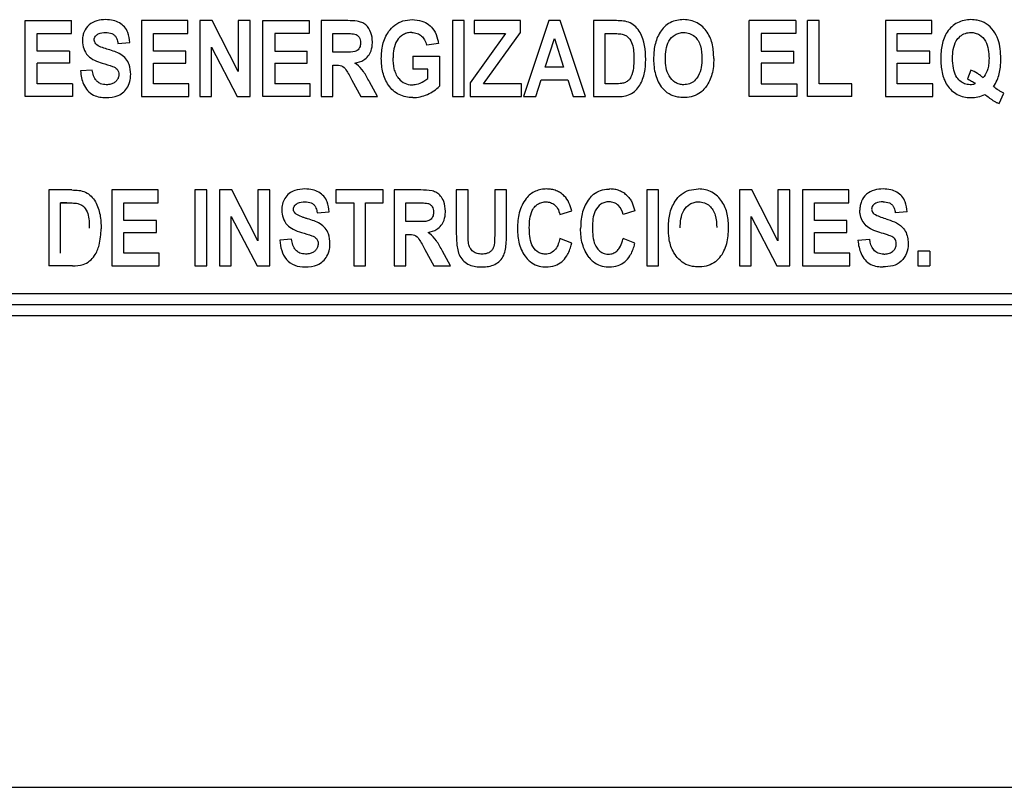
# Model space of a CAD drawing. Header units: inches. Extents: x 1390 to 5322, y 201 to 2979.
# Tile 7 of 85: x 1908 to 1931, y 1181 to 1199. Entities that reach past the tile are written whole.
import ezdxf

# ---------------------------------------------------------------- set-up
doc = ezdxf.new("R2010")
doc.units = ezdxf.units.IN
doc.header["$MEASUREMENT"] = 0
doc.layers.add('PWR_0600HP', color=7, linetype='Continuous')

# ---------------------------------------------------------------- blocks, each defined once
blk = doc.blocks.new('ssw06_front')
at = {"color": 144, "linetype": 'Continuous'}
for p, q in [((269.455, -708.589), (269.455, -706.825)), ((269.455, -706.825), (270.531, -706.825)), ((270.531, -707.123), (270.531, -706.825)), ((272.158, -706.825), (272.158, -708.589)), ((273.235, -706.825), (272.158, -706.825)), ((273.235, -707.123), (273.235, -706.825)), ((273.509, -706.825), (273.509, -708.589)), ((274.403, -708.003), (273.796, -706.825)), ((274.403, -706.825), (274.403, -708.003)), ((274.678, -708.589), (274.678, -706.825)), ((274.975, -708.589), (274.975, -706.825)), ((274.975, -706.825), (276.052, -706.825)), ((276.052, -706.825), (276.052, -707.123)), ((276.946, -706.825), (276.327, -706.825)), ((279.649, -706.825), (279.374, -706.825)), ((279.374, -706.825), (279.374, -708.589)), ((279.649, -708.589), (279.649, -706.825)), ((279.878, -706.825), (279.878, -707.123)), ((281.615, -706.825), (281.023, -708.589)), ((281.874, -706.825), (281.615, -706.825)), ((282.466, -708.589), (281.874, -706.825)), ((283.183, -706.825), (282.65, -706.825)), ((287.346, -706.825), (286.269, -706.825)), ((286.269, -708.589), (286.269, -706.825)), ((287.346, -706.825), (287.346, -707.123)), ((287.895, -706.825), (287.621, -706.825)), ((287.621, -708.589), (287.621, -706.825)), ((287.895, -708.291), (287.895, -706.825)), ((290.507, -706.825), (289.43, -706.825)), ((269.73, -707.123), (270.531, -707.123)), ((269.73, -707.535), (269.73, -707.123)), ((272.433, -707.535), (272.433, -707.123)), ((276.052, -707.123), (275.25, -707.123)), ((275.25, -707.123), (275.25, -707.535)), ((276.602, -707.558), (276.602, -707.123)), ((279.878, -707.123), (280.61, -707.123)), ((280.098, -708.291), (280.954, -707.101)), ((282.924, -708.291), (282.924, -707.123)), ((282.924, -707.123), (283.066, -707.123)), ((287.346, -707.123), (286.544, -707.123)), ((286.544, -707.123), (286.544, -707.535)), ((289.705, -707.535), (289.705, -707.123)), ((289.705, -707.123), (290.507, -707.123)), ((271.608, -707.352), (271.883, -707.329)), ((279.053, -707.352), (278.778, -707.398)), ((281.532, -707.902), (281.745, -707.241)), ((281.745, -707.241), (281.958, -707.902)), ((270.486, -707.535), (269.73, -707.535)), ((270.486, -707.535), (270.486, -707.81)), ((273.189, -707.535), (272.433, -707.535)), ((273.189, -707.81), (273.189, -707.535)), ((273.784, -708.589), (273.784, -707.439)), ((275.25, -707.535), (276.006, -707.535)), ((276.006, -707.81), (276.006, -707.535)), ((286.544, -707.535), (287.3, -707.535)), ((287.3, -707.81), (287.3, -707.535)), ((290.461, -707.81), (290.461, -707.535)), ((269.73, -708.291), (269.73, -707.81)), ((270.486, -707.81), (269.73, -707.81)), ((272.433, -707.81), (273.189, -707.81)), ((272.433, -708.291), (272.433, -707.81)), ((275.25, -707.81), (276.006, -707.81)), ((275.25, -707.81), (275.25, -708.291)), ((278.457, -707.65), (278.457, -707.948)), ((278.457, -707.65), (279.076, -707.65)), ((279.076, -707.65), (279.076, -708.343)), ((287.3, -707.81), (286.544, -707.81)), ((286.544, -707.81), (286.544, -708.291)), ((289.705, -708.291), (289.705, -707.81)), ((289.705, -707.81), (290.461, -707.81)), ((271.012, -707.971), (270.738, -707.993)), ((276.602, -708.589), (276.602, -707.856)), ((278.801, -707.948), (278.457, -707.948)), ((278.801, -708.167), (278.801, -707.948)), ((281.958, -707.902), (281.532, -707.902)), ((291.416, -707.971), (291.332, -708.176)), ((277.042, -708.208), (277.247, -708.589)), ((277.633, -708.589), (277.448, -708.244)), ((279.786, -708.267), (279.786, -708.589)), ((281.311, -708.589), (281.436, -708.2)), ((281.436, -708.2), (282.054, -708.2)), ((282.054, -708.2), (282.179, -708.589)), ((270.554, -708.291), (269.73, -708.291)), ((270.554, -708.291), (270.554, -708.589)), ((273.257, -708.291), (272.433, -708.291)), ((273.257, -708.589), (273.257, -708.291)), ((276.075, -708.291), (275.25, -708.291)), ((276.075, -708.589), (276.075, -708.291)), ((280.977, -708.291), (280.098, -708.291)), ((286.544, -708.291), (287.369, -708.291)), ((287.369, -708.291), (287.369, -708.589)), ((288.651, -708.291), (287.895, -708.291)), ((288.651, -708.589), (288.651, -708.291)), ((290.53, -708.291), (289.705, -708.291)), ((290.53, -708.589), (290.53, -708.291)), ((270.554, -708.589), (269.455, -708.589)), ((272.158, -708.589), (273.257, -708.589)), ((274.381, -708.589), (274.678, -708.589)), ((276.075, -708.589), (274.975, -708.589)), ((277.247, -708.589), (277.633, -708.589)), ((279.374, -708.589), (279.649, -708.589)), ((281.023, -708.589), (281.311, -708.589)), ((282.179, -708.589), (282.466, -708.589)), ((282.65, -708.589), (283.199, -708.589)), ((287.369, -708.589), (286.269, -708.589)), ((288.651, -708.589), (287.621, -708.589)), ((270.005, -710.757), (270.005, -712.521)), ((270.538, -710.757), (270.005, -710.757)), ((272.547, -710.757), (271.471, -710.757)), ((272.547, -711.055), (272.547, -710.757)), ((273.395, -710.757), (273.395, -712.521)), ((273.67, -710.757), (273.395, -710.757)), ((275.136, -710.757), (274.861, -710.757)), ((274.861, -710.757), (274.861, -711.935)), ((277.77, -710.757), (276.671, -710.757)), ((278.022, -710.757), (278.022, -712.521)), ((278.641, -710.757), (278.022, -710.757)), ((279.465, -710.757), (279.465, -711.694)), ((279.74, -711.712), (279.74, -710.757)), ((280.634, -710.757), (280.359, -710.757)), ((280.359, -710.757), (280.359, -711.733)), ((280.634, -711.68), (280.634, -710.757)), ((284.161, -712.521), (284.161, -710.757)), ((286.04, -710.757), (286.04, -712.521)), ((286.933, -711.935), (286.327, -710.757)), ((287.208, -710.757), (286.933, -710.757)), ((286.933, -710.757), (286.933, -711.935)), ((287.506, -710.757), (287.506, -712.521)), ((288.583, -710.757), (287.506, -710.757)), ((270.279, -712.223), (270.279, -711.055)), ((270.421, -711.055), (270.279, -711.055)), ((270.279, -711.055), (270.421, -711.055)), ((271.746, -711.467), (271.746, -711.055)), ((271.746, -711.055), (272.547, -711.055)), ((277.083, -711.055), (277.083, -712.521)), ((278.297, -711.055), (278.545, -711.055)), ((281.871, -711.33), (282.146, -711.238)), ((283.612, -711.238), (283.337, -711.33)), ((272.501, -711.467), (271.746, -711.467)), ((272.501, -711.742), (272.501, -711.467)), ((274.242, -712.521), (274.242, -711.371)), ((274.242, -711.371), (274.839, -712.521)), ((288.537, -711.742), (288.537, -711.467)), ((289.934, -711.261), (289.659, -711.284)), ((278.532, -711.49), (278.297, -711.49)), ((271.746, -711.742), (272.501, -711.742)), ((271.746, -712.223), (271.746, -711.742)), ((282.146, -711.994), (281.871, -711.88)), ((283.612, -711.994), (283.337, -711.88)), ((287.781, -712.223), (287.781, -711.742)), ((287.781, -711.742), (288.537, -711.742)), ((288.789, -711.926), (289.064, -711.903)), ((272.57, -712.521), (272.57, -712.223)), ((279.328, -712.521), (279.144, -712.176)), ((290.186, -712.178), (290.186, -712.521)), ((290.461, -712.178), (290.186, -712.178)), ((290.461, -712.178), (290.461, -712.521)), ((270.554, -712.521), (270.005, -712.521)), ((271.471, -712.521), (272.57, -712.521)), ((273.395, -712.521), (273.67, -712.521)), ((273.968, -712.521), (274.242, -712.521)), ((274.839, -712.521), (275.136, -712.521)), ((277.083, -712.521), (277.358, -712.521)), ((278.022, -712.521), (278.297, -712.521)), ((278.942, -712.521), (279.328, -712.521)), ((283.887, -712.521), (284.161, -712.521)), ((287.506, -712.521), (288.606, -712.521)), ((290.186, -712.521), (290.461, -712.521))]:
    blk.add_line(p, q, dxfattribs=at)
at = {"color": 7, "linetype": 'Continuous'}
for p, q in [((273.796, -706.825), (273.509, -706.825)), ((274.678, -706.825), (274.403, -706.825)), ((276.327, -706.825), (276.327, -708.589)), ((280.954, -706.825), (279.878, -706.825)), ((280.954, -707.101), (280.954, -706.825)), ((282.65, -706.825), (282.65, -708.589)), ((289.43, -706.825), (289.43, -708.589)), ((290.507, -707.123), (290.507, -706.825)), ((272.433, -707.123), (273.235, -707.123)), ((276.602, -707.123), (276.85, -707.123)), ((280.61, -707.123), (279.786, -708.267)), ((273.784, -707.439), (274.381, -708.589)), ((276.837, -707.558), (276.602, -707.558)), ((290.461, -707.535), (289.705, -707.535)), ((276.602, -707.856), (276.661, -707.856)), ((280.977, -708.589), (280.977, -708.291)), ((283.159, -708.291), (282.924, -708.291)), ((273.509, -708.589), (273.784, -708.589)), ((276.327, -708.589), (276.602, -708.589)), ((279.786, -708.589), (280.977, -708.589)), ((289.43, -708.589), (290.53, -708.589)), ((292.069, -708.749), (292.179, -708.507)), ((271.471, -710.757), (271.471, -712.521)), ((273.67, -712.521), (273.67, -710.757)), ((273.968, -710.757), (273.968, -712.521)), ((274.255, -710.757), (273.968, -710.757)), ((274.861, -711.935), (274.255, -710.757)), ((275.136, -712.521), (275.136, -710.757)), ((276.671, -710.757), (276.671, -711.055)), ((277.77, -711.055), (277.77, -710.757)), ((279.74, -710.757), (279.465, -710.757)), ((284.161, -710.757), (283.887, -710.757)), ((283.887, -710.757), (283.887, -712.521)), ((286.327, -710.757), (286.04, -710.757)), ((287.208, -712.521), (287.208, -710.757)), ((288.583, -711.055), (288.583, -710.757)), ((276.671, -711.055), (277.083, -711.055)), ((277.358, -711.055), (277.77, -711.055)), ((277.358, -712.521), (277.358, -711.055)), ((278.297, -711.49), (278.297, -711.055)), ((287.781, -711.055), (288.583, -711.055)), ((287.781, -711.467), (287.781, -711.055)), ((276.235, -711.284), (276.51, -711.261)), ((286.315, -711.371), (286.911, -712.521)), ((286.315, -712.521), (286.315, -711.371)), ((288.537, -711.467), (287.781, -711.467)), ((275.64, -711.903), (275.365, -711.926)), ((278.297, -711.788), (278.357, -711.788)), ((278.297, -712.521), (278.297, -711.788)), ((278.737, -712.14), (278.942, -712.521)), ((272.57, -712.223), (271.746, -712.223)), ((288.606, -712.223), (287.781, -712.223)), ((288.606, -712.521), (288.606, -712.223)), ((286.04, -712.521), (286.315, -712.521)), ((286.911, -712.521), (287.208, -712.521)), ((229.649, -713.157), (310.051, -713.157)), ((229.176, -713.417), (310.524, -713.417)), ((535.699, -713.676), (230.55, -713.676)), ((230.193, -724.627), (309.507, -724.627))]:
    blk.add_line(p, q, dxfattribs=at)
at = {"color": 144, "linetype": 'Continuous', "flags": 128}
for points in [[(270.531, -706.825), (270.531, -706.825)], [(286.269, -706.825), (286.269, -706.825)], [(287.346, -706.825), (287.346, -706.825)], [(287.621, -706.825), (287.621, -706.825)], [(278.437, -707.1), (278.437, -707.1)], [(270.783, -707.289), (270.783, -707.289)], [(271.608, -707.352), (271.608, -707.352)], [(271.883, -707.329), (271.883, -707.329)], [(270.486, -707.535), (270.486, -707.535)], [(271.119, -707.386), (271.119, -707.386)], [(276.006, -707.535), (276.006, -707.535)], [(278.778, -707.398), (278.778, -707.398)], [(287.3, -707.535), (287.3, -707.535)], [(269.73, -707.81), (269.73, -707.81)], [(275.25, -707.81), (275.25, -707.81)], [(277.999, -707.687), (277.999, -707.687)], [(278.457, -707.65), (278.457, -707.65)], [(285.444, -707.707), (285.444, -707.707)], [(287.3, -707.81), (287.3, -707.81)], [(290.713, -707.707), (290.713, -707.707)], [(292.11, -707.705), (292.11, -707.705)], [(270.738, -707.993), (270.738, -707.993)], [(271.012, -707.971), (271.012, -707.971)], [(278.457, -707.948), (278.457, -707.948)], [(277.042, -708.208), (277.042, -708.208)], [(278.132, -708.171), (278.132, -708.171)], [(270.554, -708.291), (270.554, -708.291)], [(275.25, -708.291), (275.25, -708.291)], [(279.076, -708.343), (279.076, -708.343)], [(284.253, -708.396), (284.253, -708.396)], [(291.939, -708.356), (291.939, -708.356)], [(276.075, -708.589), (276.075, -708.589)], [(278.457, -708.612), (278.457, -708.612)], [(283.199, -708.589), (283.199, -708.589)], [(288.651, -708.589), (288.651, -708.589)], [(291.41, -708.612), (291.41, -708.612)], [(291.737, -708.536), (291.737, -708.536)], [(270.538, -710.757), (270.538, -710.757)], [(275.951, -710.734), (275.951, -710.734)], [(278.641, -710.757), (278.641, -710.757)], [(283.033, -710.734), (283.033, -710.734)], [(285.089, -710.734), (285.089, -710.734)], [(282.556, -710.954), (282.556, -710.954)], [(283.44, -710.897), (283.44, -710.897)], [(275.411, -711.222), (275.411, -711.222)], [(288.835, -711.222), (288.835, -711.222)], [(289.374, -711.032), (289.374, -711.032)], [(276.013, -711.427), (276.013, -711.427)], [(279.213, -711.251), (279.213, -711.251)], [(289.17, -711.318), (289.17, -711.318)], [(289.437, -711.427), (289.437, -711.427)], [(289.659, -711.284), (289.659, -711.284)], [(289.934, -711.261), (289.934, -711.261)], [(270.944, -711.644), (270.944, -711.644)], [(271.219, -711.657), (271.219, -711.657)], [(279.465, -711.694), (279.465, -711.694)], [(280.886, -711.655), (280.886, -711.655)], [(282.352, -711.655), (282.352, -711.655)], [(284.665, -711.638), (284.665, -711.638)], [(285.513, -711.632), (285.513, -711.632)], [(275.873, -711.743), (275.873, -711.743)], [(281.871, -711.88), (281.871, -711.88)], [(283.337, -711.88), (283.337, -711.88)], [(288.789, -711.926), (288.789, -711.926)], [(289.064, -711.903), (289.064, -711.903)], [(276.533, -712.008), (276.533, -712.008)], [(282.146, -711.994), (282.146, -711.994)], [(270.279, -712.223), (270.279, -712.223)], [(282.554, -712.328), (282.554, -712.328)], [(285.582, -712.326), (285.582, -712.326)], [(289.389, -712.246), (289.389, -712.246)], [(290.461, -712.178), (290.461, -712.178)], [(270.005, -712.521), (270.005, -712.521)], [(270.554, -712.521), (270.554, -712.521)], [(280.067, -712.544), (280.067, -712.544)], [(289.377, -712.544), (289.377, -712.544)], [(290.461, -712.521), (290.461, -712.521)]]:
    blk.add_lwpolyline(points, dxfattribs=at)
at = {"color": 7, "linetype": 'Continuous'}
for points, knots in [([(271.324, -706.802), (271.255, -706.804), (271.188, -706.809), (271.056, -706.846), (270.993, -706.877), (270.889, -706.967), (270.849, -707.025), (270.809, -707.12), (270.799, -707.153), (270.786, -707.221), (270.785, -707.255), (270.783, -707.289)], [0, 0, 0, 0, 0.25, 0.25, 0.5, 0.5, 0.75, 0.75, 0.875, 0.875, 1, 1, 1, 1]), ([(283.864, -707.725), (283.863, -707.509), (283.841, -707.288), (283.677, -707.006), (283.6, -706.924), (283.453, -706.853), (283.4, -706.841), (283.292, -706.828), (283.238, -706.826), (283.183, -706.825)], [0, 0, 0, 0, 0.5, 0.5, 0.75, 0.75, 0.875, 0.875, 1, 1, 1, 1]), ([(292.11, -707.705), (292.102, -707.556), (292.09, -707.327), (291.949, -707.051), (291.779, -706.89), (291.587, -706.811), (291.464, -706.805), (291.415, -706.802)], [0, 0, 0, 0, 0.3457554, 0.5283511, 0.7117142, 0.8846071, 1, 1, 1, 1]), ([(271.058, -707.268), (271.059, -707.253), (271.06, -707.239), (271.07, -707.211), (271.077, -707.198), (271.103, -707.163), (271.127, -707.145), (271.205, -707.106), (271.265, -707.101), (271.323, -707.1)], [0, 0, 0, 0, 0.125, 0.125, 0.25, 0.25, 0.5, 0.5, 1, 1, 1, 1]), ([(283.32, -707.139), (283.348, -707.146), (283.375, -707.155), (283.425, -707.184), (283.448, -707.202), (283.507, -707.264), (283.534, -707.317), (283.586, -707.482), (283.589, -707.597), (283.589, -707.711)], [0, 0, 0, 0, 0.125, 0.125, 0.25, 0.25, 0.5, 0.5, 1, 1, 1, 1]), ([(271.386, -707.494), (271.34, -707.481), (271.294, -707.467), (271.203, -707.433), (271.158, -707.415), (271.119, -707.386)], [0, 0, 0, 0, 0.5, 0.5, 1, 1, 1, 1]), ([(271.906, -708.076), (271.9, -707.997), (271.891, -707.866), (271.799, -707.705), (271.636, -707.571), (271.487, -707.525), (271.386, -707.494)], [0, 0, 0, 0, 0.275476, 0.455405, 0.635526, 1, 1, 1, 1]), ([(290.713, -707.707), (290.714, -707.814), (290.722, -707.921), (290.766, -708.13), (290.804, -708.233), (290.923, -708.413), (291.003, -708.489), (291.146, -708.565), (291.197, -708.583), (291.302, -708.606), (291.356, -708.611), (291.41, -708.612)], [0, 0, 0, 0, 0.25, 0.25, 0.5, 0.5, 0.75, 0.75, 0.875, 0.875, 1, 1, 1, 1]), ([(291.835, -707.702), (291.834, -707.743), (291.832, -707.824), (291.806, -707.97), (291.757, -708.083), (291.706, -708.144), (291.698, -708.153)], [0, 0, 0, 0, 0.2517389, 0.5039602, 0.9255284, 1, 1, 1, 1]), ([(270.738, -707.993), (270.754, -708.099), (270.779, -708.262), (270.897, -708.454), (271.032, -708.557), (271.182, -708.606), (271.28, -708.61), (271.326, -708.612)], [0, 0, 0, 0, 0.332161, 0.512222, 0.693808, 0.854611, 1, 1, 1, 1]), ([(271.338, -708.314), (271.293, -708.31), (271.217, -708.304), (271.127, -708.244), (271.061, -708.156), (271.028, -708.06), (271.016, -707.992), (271.012, -707.971)], [0, 0, 0, 0, 0.254744, 0.428467, 0.601644, 0.87638, 1, 1, 1, 1]), ([(276.661, -707.856), (276.708, -707.856), (276.757, -707.857), (276.844, -707.891), (276.878, -707.928), (276.93, -708.004), (276.953, -708.045), (276.998, -708.126), (277.02, -708.167), (277.042, -708.208)], [0, 0, 0, 0, 0.25, 0.25, 0.5, 0.5, 0.75, 0.75, 1, 1, 1, 1]), ([(271.326, -708.612), (271.426, -708.606), (271.577, -708.596), (271.75, -708.487), (271.846, -708.358), (271.899, -708.216), (271.904, -708.117), (271.906, -708.076)], [0, 0, 0, 0, 0.329035, 0.49918, 0.668891, 0.861836, 1, 1, 1, 1]), ([(271.631, -708.072), (271.629, -708.098), (271.624, -708.151), (271.583, -708.22), (271.523, -708.272), (271.439, -708.308), (271.375, -708.312), (271.338, -708.314)], [0, 0, 0, 0, 0.1842155, 0.3694068, 0.5460475, 0.7407558, 1, 1, 1, 1]), ([(291.332, -708.176), (291.348, -708.184), (291.365, -708.191), (291.381, -708.2), (291.397, -708.208), (291.412, -708.217), (291.428, -708.227), (291.459, -708.246), (291.488, -708.267), (291.517, -708.289)], [0, 0, 0, 0, 0.0000544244, 0.0000544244, 0.0000544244, 0.000108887, 0.000108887, 0.000108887, 0.0002176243, 0.0002176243, 0.0002176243, 0.0002176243]), ([(292.179, -708.507), (292.158, -708.497), (292.115, -708.477), (292.033, -708.429), (291.977, -708.386), (291.939, -708.356)], [0, 0, 0, 0, 0.250248, 0.500699, 1, 1, 1, 1]), ([(291.737, -708.536), (291.77, -708.561), (291.804, -708.586), (291.837, -708.612), (291.853, -708.625), (291.87, -708.638), (291.887, -708.65), (291.904, -708.663), (291.921, -708.676), (291.938, -708.687)], [0, 0, 0, 0, 0.0001260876, 0.0001260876, 0.0001260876, 0.0001891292, 0.0001891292, 0.0001891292, 0.0002522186, 0.0002522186, 0.0002522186, 0.0002522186]), ([(291.938, -708.687), (291.949, -708.693), (291.959, -708.699), (291.97, -708.705), (291.98, -708.711), (291.991, -708.717), (292.002, -708.722), (292.024, -708.732), (292.047, -708.741), (292.069, -708.749)], [0, 0, 0, 0, 0.000036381, 0.000036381, 0.000036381, 0.0000727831, 0.0000727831, 0.0000727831, 0.0001454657, 0.0001454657, 0.0001454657, 0.0001454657]), ([(276.51, -711.261), (276.502, -711.184), (276.489, -711.055), (276.395, -710.898), (276.275, -710.801), (276.122, -710.743), (276.011, -710.738), (275.951, -710.734)], [0, 0, 0, 0, 0.26771, 0.44298, 0.618547, 0.792411, 1, 1, 1, 1]), ([(279.213, -711.251), (279.207, -711.173), (279.197, -711.045), (279.11, -710.902), (279.017, -710.815), (278.857, -710.76), (278.73, -710.758), (278.641, -710.757)], [0, 0, 0, 0, 0.267035, 0.431949, 0.564263, 0.697146, 1, 1, 1, 1]), ([(275.411, -711.222), (275.417, -711.284), (275.429, -711.41), (275.527, -711.572), (275.684, -711.684), (275.805, -711.722), (275.873, -711.743)], [0, 0, 0, 0, 0.248191, 0.498221, 0.720828, 1, 1, 1, 1]), ([(275.95, -711.032), (276.001, -711.036), (276.074, -711.041), (276.158, -711.092), (276.207, -711.162), (276.226, -711.23), (276.234, -711.275), (276.235, -711.284)], [0, 0, 0, 0, 0.349904, 0.510822, 0.672305, 0.937492, 1, 1, 1, 1]), ([(278.545, -711.055), (278.588, -711.055), (278.631, -711.055), (278.717, -711.058), (278.76, -711.059), (278.802, -711.068)], [0, 0, 0, 0, 0.5, 0.5, 1, 1, 1, 1]), ([(278.939, -711.268), (278.937, -711.298), (278.934, -711.348), (278.902, -711.411), (278.858, -711.453), (278.761, -711.495), (278.648, -711.489), (278.558, -711.49), (278.532, -711.49)], [0, 0, 0, 0, 0.165692, 0.27593, 0.386214, 0.496585, 0.855835, 1, 1, 1, 1]), ([(279.465, -711.694), (279.466, -711.796), (279.468, -711.897), (279.481, -712.049), (279.488, -712.099), (279.509, -712.198), (279.525, -712.247), (279.598, -712.38), (279.675, -712.454), (279.862, -712.534), (279.965, -712.542), (280.067, -712.544)], [0, 0, 0, 0, 0.25, 0.25, 0.375, 0.375, 0.5, 0.5, 0.75, 0.75, 1, 1, 1, 1]), ([(280.886, -711.655), (280.888, -711.775), (280.897, -711.895), (280.945, -712.069), (280.966, -712.125), (281.018, -712.231), (281.052, -712.28), (281.088, -712.328)], [0, 0, 0, 0, 0.5, 0.5, 0.75, 0.75, 1, 1, 1, 1]), ([(275.365, -711.926), (275.374, -712.005), (275.387, -712.083), (275.435, -712.235), (275.472, -712.307), (275.575, -712.431), (275.643, -712.477), (275.792, -712.534), (275.873, -712.542), (275.953, -712.544)], [0, 0, 0, 0, 0.25, 0.25, 0.5, 0.5, 0.75, 0.75, 1, 1, 1, 1]), ([(279.752, -712.002), (279.748, -711.978), (279.747, -711.954), (279.745, -711.93), (279.743, -711.906), (279.743, -711.881), (279.742, -711.857), (279.741, -711.833), (279.741, -711.809), (279.741, -711.785), (279.741, -711.761), (279.74, -711.736), (279.74, -711.712)], [0, 0, 0, 0, 0.0000727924, 0.0000727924, 0.0000727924, 0.0001454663, 0.0001454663, 0.0001454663, 0.0002178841, 0.0002178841, 0.0002178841, 0.0002903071, 0.0002903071, 0.0002903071, 0.0002903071]), ([(280.359, -711.733), (280.358, -711.791), (280.356, -711.902), (280.35, -712.041), (280.308, -712.14), (280.253, -712.197), (280.169, -712.239), (280.102, -712.244), (280.06, -712.246)], [0, 0, 0, 0, 0.251895, 0.484688, 0.597848, 0.711246, 0.820509, 1, 1, 1, 1]), ([(281.871, -711.88), (281.852, -711.969), (281.825, -712.058), (281.741, -712.166), (281.705, -712.195), (281.625, -712.236), (281.579, -712.245), (281.533, -712.246)], [0, 0, 0, 0, 0.5, 0.5, 0.75, 0.75, 1, 1, 1, 1]), ([(275.953, -712.544), (276.053, -712.538), (276.204, -712.528), (276.377, -712.419), (276.473, -712.291), (276.526, -712.148), (276.531, -712.049), (276.533, -712.008)], [0, 0, 0, 0, 0.329091, 0.49923, 0.668944, 0.861901, 1, 1, 1, 1]), ([(280.06, -712.246), (280.024, -712.245), (279.988, -712.243), (279.919, -712.224), (279.885, -712.208), (279.828, -712.164), (279.804, -712.136), (279.769, -712.073), (279.76, -712.038), (279.752, -712.002)], [0, 0, 0, 0, 0.25, 0.25, 0.5, 0.5, 0.75, 0.75, 1, 1, 1, 1]), ([(281.546, -712.544), (281.619, -712.538), (281.751, -712.527), (281.92, -712.43), (282.059, -712.268), (282.117, -712.11), (282.142, -712.008), (282.146, -711.994)], [0, 0, 0, 0, 0.242519, 0.442696, 0.643174, 0.952897, 1, 1, 1, 1]), ([(281.088, -712.328), (281.118, -712.361), (281.189, -712.439), (281.339, -712.521), (281.47, -712.543), (281.539, -712.544), (281.546, -712.544)], [0, 0, 0, 0, 0.252308, 0.605887, 0.956434, 1, 1, 1, 1])]:
    blk.add_open_spline(points, degree=3, knots=knots, dxfattribs=at)
at = {"color": 144, "linetype": 'Continuous'}
for points, knots in [([(271.883, -707.329), (271.875, -707.251), (271.861, -707.123), (271.767, -706.965), (271.647, -706.869), (271.494, -706.811), (271.384, -706.805), (271.324, -706.802)], [0, 0, 0, 0, 0.267721, 0.442987, 0.618567, 0.792433, 1, 1, 1, 1]), ([(277.518, -707.319), (277.516, -707.246), (277.509, -707.174), (277.458, -707.036), (277.418, -706.972), (277.336, -706.9), (277.304, -706.88), (277.237, -706.853), (277.2, -706.845), (277.092, -706.828), (277.019, -706.826), (276.946, -706.825)], [0, 0, 0, 0, 0.25, 0.25, 0.5, 0.5, 0.625, 0.625, 0.75, 0.75, 1, 1, 1, 1]), ([(277.724, -707.705), (277.73, -707.595), (277.741, -707.376), (277.861, -707.105), (278.03, -706.917), (278.225, -706.817), (278.368, -706.807), (278.44, -706.802)], [0, 0, 0, 0, 0.252615, 0.507677, 0.669567, 0.832228, 1, 1, 1, 1]), ([(278.44, -706.802), (278.518, -706.807), (278.654, -706.816), (278.829, -706.909), (278.962, -707.053), (279.027, -707.212), (279.047, -707.32), (279.053, -707.352)], [0, 0, 0, 0, 0.2534541, 0.4457893, 0.6382752, 0.8911334, 1, 1, 1, 1]), ([(284.746, -706.802), (284.691, -706.803), (284.637, -706.807), (284.531, -706.829), (284.479, -706.848), (284.383, -706.898), (284.338, -706.931), (284.26, -707.006), (284.227, -707.05), (284.139, -707.187), (284.101, -707.289), (284.055, -707.501), (284.048, -707.609), (284.047, -707.718)], [0, 0, 0, 0, 0.125, 0.125, 0.25, 0.25, 0.375, 0.375, 0.5, 0.5, 0.75, 0.75, 1, 1, 1, 1]), ([(285.444, -707.707), (285.442, -707.6), (285.435, -707.494), (285.39, -707.286), (285.351, -707.183), (285.231, -707.004), (285.151, -706.928), (285.009, -706.851), (284.959, -706.832), (284.854, -706.808), (284.8, -706.804), (284.746, -706.802)], [0, 0, 0, 0, 0.25, 0.25, 0.5, 0.5, 0.75, 0.75, 0.875, 0.875, 1, 1, 1, 1]), ([(291.415, -706.802), (291.361, -706.804), (291.307, -706.807), (291.202, -706.831), (291.15, -706.849), (291.008, -706.923), (290.926, -706.999), (290.805, -707.178), (290.767, -707.28), (290.721, -707.492), (290.714, -707.599), (290.713, -707.707)], [0, 0, 0, 0, 0.125, 0.125, 0.25, 0.25, 0.5, 0.5, 0.75, 0.75, 1, 1, 1, 1]), ([(271.323, -707.1), (271.373, -707.103), (271.447, -707.108), (271.53, -707.16), (271.58, -707.229), (271.599, -707.297), (271.607, -707.343), (271.608, -707.352)], [0, 0, 0, 0, 0.349856, 0.510802, 0.672251, 0.937439, 1, 1, 1, 1]), ([(276.85, -707.123), (276.893, -707.123), (276.936, -707.123), (277.022, -707.126), (277.065, -707.127), (277.107, -707.136)], [0, 0, 0, 0, 0.5, 0.5, 1, 1, 1, 1]), ([(278.437, -707.1), (278.402, -707.101), (278.368, -707.103), (278.301, -707.119), (278.268, -707.131), (278.177, -707.18), (278.126, -707.229), (278.052, -707.347), (278.03, -707.413), (278.004, -707.549), (278, -707.618), (277.999, -707.687)], [0, 0, 0, 0, 0.125, 0.125, 0.25, 0.25, 0.5, 0.5, 0.75, 0.75, 1, 1, 1, 1]), ([(278.437, -707.1), (278.477, -707.104), (278.559, -707.111), (278.663, -707.176), (278.741, -707.274), (278.765, -707.354), (278.778, -707.398)], [0, 0, 0, 0, 0.247153, 0.496021, 0.722367, 1, 1, 1, 1]), ([(283.066, -707.123), (283.087, -707.123), (283.13, -707.124), (283.215, -707.125), (283.278, -707.133), (283.32, -707.139)], [0, 0, 0, 0, 0.250179, 0.500432, 1, 1, 1, 1]), ([(284.322, -707.706), (284.323, -707.567), (284.335, -707.424), (284.438, -707.24), (284.488, -707.188), (284.577, -707.135), (284.61, -707.121), (284.677, -707.104), (284.712, -707.101), (284.747, -707.1)], [0, 0, 0, 0, 0.5, 0.5, 0.75, 0.75, 0.875, 0.875, 1, 1, 1, 1]), ([(284.747, -707.1), (284.793, -707.104), (284.886, -707.112), (285.002, -707.184), (285.088, -707.286), (285.159, -707.458), (285.165, -707.602), (285.169, -707.7)], [0, 0, 0, 0, 0.16638, 0.3346548, 0.4783563, 0.6474279, 1, 1, 1, 1]), ([(290.988, -707.703), (290.99, -707.633), (290.996, -707.493), (291.052, -707.31), (291.159, -707.183), (291.28, -707.111), (291.37, -707.103), (291.412, -707.1)], [0, 0, 0, 0, 0.252296, 0.507182, 0.676173, 0.845922, 1, 1, 1, 1]), ([(291.412, -707.1), (291.447, -707.101), (291.481, -707.104), (291.548, -707.121), (291.581, -707.135), (291.669, -707.188), (291.718, -707.239), (291.787, -707.361), (291.807, -707.427), (291.831, -707.564), (291.835, -707.633), (291.835, -707.702)], [0, 0, 0, 0, 0.125, 0.125, 0.25, 0.25, 0.5, 0.5, 0.75, 0.75, 1, 1, 1, 1]), ([(270.783, -707.289), (270.785, -707.353), (270.794, -707.415), (270.838, -707.535), (270.87, -707.589), (270.999, -707.731), (271.124, -707.774), (271.245, -707.811)], [0, 0, 0, 0, 0.25, 0.25, 0.5, 0.5, 1, 1, 1, 1]), ([(271.119, -707.386), (271.11, -707.378), (271.101, -707.37), (271.094, -707.362), (271.083, -707.35), (271.075, -707.337), (271.069, -707.322), (271.063, -707.308), (271.06, -707.292), (271.059, -707.277), (271.059, -707.274), (271.059, -707.271), (271.058, -707.268)], [0, 0, 0, 0, 0.0000348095, 0.0000348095, 0.0000348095, 0.0000819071, 0.0000819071, 0.0000819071, 0.0001290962, 0.0001290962, 0.0001290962, 0.0001382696, 0.0001382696, 0.0001382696, 0.0001382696]), ([(277.243, -707.336), (277.242, -707.366), (277.239, -707.416), (277.207, -707.479), (277.163, -707.521), (277.066, -707.562), (276.953, -707.556), (276.863, -707.558), (276.837, -707.558)], [0, 0, 0, 0, 0.165696, 0.275937, 0.386223, 0.496592, 0.855837, 1, 1, 1, 1]), ([(277.107, -707.136), (277.149, -707.15), (277.187, -707.174), (277.236, -707.247), (277.242, -707.292), (277.243, -707.336)], [0, 0, 0, 0, 0.5, 0.5, 1, 1, 1, 1]), ([(277.113, -707.812), (277.184, -707.793), (277.301, -707.763), (277.426, -707.65), (277.5, -707.513), (277.517, -707.396), (277.518, -707.327), (277.518, -707.319)], [0, 0, 0, 0, 0.30851, 0.505955, 0.70332, 0.966086, 1, 1, 1, 1]), ([(271.245, -707.811), (271.326, -707.835), (271.407, -707.859), (271.525, -707.903), (271.564, -707.923), (271.605, -707.971), (271.615, -707.99), (271.628, -708.03), (271.63, -708.051), (271.631, -708.072)], [0, 0, 0, 0, 0.5, 0.5, 0.75, 0.75, 0.875, 0.875, 1, 1, 1, 1]), ([(277.448, -708.244), (277.426, -708.203), (277.382, -708.122), (277.296, -707.976), (277.2, -707.873), (277.125, -707.82), (277.113, -707.812)], [0, 0, 0, 0, 0.250974, 0.502049, 0.922098, 1, 1, 1, 1]), ([(278.457, -708.612), (278.402, -708.611), (278.347, -708.607), (278.24, -708.584), (278.187, -708.566), (278.09, -708.517), (278.044, -708.486), (277.961, -708.413), (277.926, -708.372), (277.832, -708.236), (277.789, -708.135), (277.735, -707.923), (277.726, -707.814), (277.724, -707.705)], [0, 0, 0, 0, 0.125, 0.125, 0.25, 0.25, 0.375, 0.375, 0.5, 0.5, 0.75, 0.75, 1, 1, 1, 1]), ([(278.132, -708.171), (278.106, -708.137), (278.083, -708.101), (278.049, -708.022), (278.035, -707.982), (278.006, -707.858), (278.001, -707.772), (277.999, -707.687)], [0, 0, 0, 0, 0.25, 0.25, 0.5, 0.5, 1, 1, 1, 1]), ([(283.589, -707.711), (283.587, -707.783), (283.584, -707.925), (283.547, -708.099), (283.473, -708.212), (283.394, -708.264), (283.286, -708.289), (283.207, -708.291), (283.159, -708.291)], [0, 0, 0, 0, 0.251938, 0.5061653, 0.613418, 0.7208963, 0.8299092, 1, 1, 1, 1]), ([(283.199, -708.589), (283.251, -708.588), (283.302, -708.586), (283.404, -708.569), (283.455, -708.555), (283.596, -708.489), (283.674, -708.413), (283.78, -708.234), (283.814, -708.134), (283.856, -707.932), (283.862, -707.829), (283.864, -707.725)], [0, 0, 0, 0, 0.125, 0.125, 0.25, 0.25, 0.5, 0.5, 0.75, 0.75, 1, 1, 1, 1]), ([(284.047, -707.718), (284.049, -707.839), (284.059, -707.96), (284.107, -708.135), (284.128, -708.191), (284.181, -708.298), (284.216, -708.348), (284.253, -708.396)], [0, 0, 0, 0, 0.5, 0.5, 0.75, 0.75, 1, 1, 1, 1]), ([(284.747, -708.314), (284.712, -708.313), (284.678, -708.31), (284.611, -708.291), (284.579, -708.277), (284.491, -708.221), (284.443, -708.169), (284.337, -707.988), (284.323, -707.845), (284.322, -707.706)], [0, 0, 0, 0, 0.125, 0.125, 0.25, 0.25, 0.5, 0.5, 1, 1, 1, 1]), ([(285.169, -707.7), (285.167, -707.77), (285.162, -707.911), (285.106, -708.095), (285.003, -708.225), (284.883, -708.302), (284.792, -708.31), (284.747, -708.314)], [0, 0, 0, 0, 0.252226, 0.506749, 0.673859, 0.841637, 1, 1, 1, 1]), ([(285.444, -707.707), (285.443, -707.768), (285.439, -707.891), (285.398, -708.115), (285.322, -708.287), (285.248, -708.382), (285.238, -708.394)], [0, 0, 0, 0, 0.2515613, 0.5035665, 0.9367975, 1, 1, 1, 1]), ([(291.394, -708.314), (291.351, -708.31), (291.266, -708.302), (291.15, -708.226), (291.052, -708.102), (290.996, -707.917), (290.991, -707.778), (290.988, -707.703)], [0, 0, 0, 0, 0.154208, 0.309504, 0.490285, 0.724865, 1, 1, 1, 1]), ([(291.939, -708.356), (291.969, -708.307), (292.053, -708.169), (292.104, -707.941), (292.109, -707.771), (292.11, -707.705)], [0, 0, 0, 0, 0.251559, 0.709423, 1, 1, 1, 1]), ([(291.698, -708.153), (291.677, -708.135), (291.635, -708.098), (291.543, -708.032), (291.466, -707.995), (291.416, -707.971)], [0, 0, 0, 0, 0.250488, 0.5012392, 1, 1, 1, 1]), ([(278.132, -708.171), (278.17, -708.216), (278.215, -708.255), (278.321, -708.304), (278.38, -708.313), (278.439, -708.314)], [0, 0, 0, 0, 0.5, 0.5, 1, 1, 1, 1]), ([(278.439, -708.314), (278.473, -708.312), (278.568, -708.304), (278.694, -708.251), (278.772, -708.19), (278.801, -708.167)], [0, 0, 0, 0, 0.252183, 0.7177894, 1, 1, 1, 1]), ([(278.457, -708.612), (278.515, -708.61), (278.572, -708.605), (278.686, -708.58), (278.741, -708.562), (278.898, -708.492), (278.998, -708.43), (279.076, -708.343)], [0, 0, 0, 0, 0.25, 0.25, 0.5, 0.5, 1, 1, 1, 1]), ([(284.747, -708.612), (284.7, -708.61), (284.582, -708.604), (284.4, -708.542), (284.301, -708.443), (284.253, -708.396)], [0, 0, 0, 0, 0.252241, 0.638614, 1, 1, 1, 1]), ([(285.238, -708.394), (285.206, -708.428), (285.13, -708.509), (284.97, -708.589), (284.832, -708.61), (284.757, -708.612), (284.747, -708.612)], [0, 0, 0, 0, 0.25224, 0.595359, 0.943908, 1, 1, 1, 1]), ([(291.517, -708.289), (291.507, -708.293), (291.487, -708.3), (291.446, -708.311), (291.415, -708.313), (291.394, -708.314)], [0, 0, 0, 0, 0.250662, 0.501835, 1, 1, 1, 1]), ([(291.41, -708.612), (291.467, -708.611), (291.523, -708.606), (291.634, -708.582), (291.686, -708.561), (291.737, -708.536)], [0, 0, 0, 0, 0.5, 0.5, 1, 1, 1, 1]), ([(270.538, -710.757), (270.592, -710.758), (270.647, -710.76), (270.754, -710.773), (270.808, -710.785), (270.953, -710.855), (271.031, -710.939), (271.14, -711.124), (271.173, -711.229), (271.213, -711.44), (271.218, -711.549), (271.219, -711.657)], [0, 0, 0, 0, 0.125, 0.125, 0.25, 0.25, 0.5, 0.5, 0.75, 0.75, 1, 1, 1, 1]), ([(275.951, -710.734), (275.871, -710.74), (275.741, -710.748), (275.579, -710.834), (275.48, -710.947), (275.42, -711.081), (275.414, -711.175), (275.411, -711.222)], [0, 0, 0, 0, 0.291133, 0.47297, 0.65539, 0.831403, 1, 1, 1, 1]), ([(281.566, -710.734), (281.521, -710.736), (281.475, -710.738), (281.386, -710.755), (281.342, -710.769), (281.26, -710.806), (281.221, -710.83), (281.15, -710.886), (281.119, -710.92), (281.09, -710.954)], [0, 0, 0, 0, 0.25, 0.25, 0.5, 0.5, 0.75, 0.75, 1, 1, 1, 1]), ([(281.974, -710.897), (281.947, -710.871), (281.918, -710.846), (281.855, -710.805), (281.822, -710.787), (281.752, -710.76), (281.715, -710.75), (281.642, -710.737), (281.604, -710.735), (281.566, -710.734)], [0, 0, 0, 0, 0.25, 0.25, 0.5, 0.5, 0.75, 0.75, 1, 1, 1, 1]), ([(282.556, -710.954), (282.587, -710.92), (282.659, -710.84), (282.814, -710.758), (282.949, -710.737), (283.022, -710.735), (283.033, -710.734)], [0, 0, 0, 0, 0.2523106, 0.5974518, 0.94, 1, 1, 1, 1]), ([(283.44, -710.897), (283.413, -710.871), (283.384, -710.846), (283.321, -710.805), (283.288, -710.787), (283.218, -710.76), (283.182, -710.75), (283.108, -710.737), (283.07, -710.735), (283.033, -710.734)], [0, 0, 0, 0, 0.25, 0.25, 0.5, 0.5, 0.75, 0.75, 1, 1, 1, 1]), ([(284.391, -711.65), (284.395, -711.541), (284.404, -711.321), (284.513, -711.044), (284.679, -710.851), (284.874, -710.748), (285.017, -710.739), (285.089, -710.734)], [0, 0, 0, 0, 0.252278, 0.50738, 0.670121, 0.83392, 1, 1, 1, 1]), ([(285.788, -711.639), (285.786, -711.532), (285.779, -711.426), (285.733, -711.218), (285.695, -711.115), (285.575, -710.936), (285.495, -710.86), (285.353, -710.783), (285.303, -710.764), (285.198, -710.74), (285.143, -710.736), (285.089, -710.734)], [0, 0, 0, 0, 0.25, 0.25, 0.5, 0.5, 0.75, 0.75, 0.875, 0.875, 1, 1, 1, 1]), ([(289.375, -710.734), (289.307, -710.736), (289.239, -710.741), (289.107, -710.778), (289.044, -710.809), (288.94, -710.9), (288.9, -710.957), (288.86, -711.052), (288.85, -711.085), (288.838, -711.153), (288.836, -711.187), (288.835, -711.222)], [0, 0, 0, 0, 0.25, 0.25, 0.5, 0.5, 0.75, 0.75, 0.875, 0.875, 1, 1, 1, 1]), ([(289.934, -711.261), (289.926, -711.184), (289.912, -711.055), (289.819, -710.898), (289.699, -710.801), (289.546, -710.743), (289.435, -710.738), (289.375, -710.734)], [0, 0, 0, 0, 0.26764, 0.442876, 0.618425, 0.792301, 1, 1, 1, 1]), ([(281.09, -710.954), (281.052, -711.004), (281.018, -711.056), (280.965, -711.168), (280.944, -711.226), (280.897, -711.405), (280.888, -711.53), (280.886, -711.655)], [0, 0, 0, 0, 0.25, 0.25, 0.5, 0.5, 1, 1, 1, 1]), ([(282.146, -711.238), (282.129, -711.176), (282.11, -711.114), (282.055, -710.996), (282.019, -710.943), (281.974, -710.897)], [0, 0, 0, 0, 0.5, 0.5, 1, 1, 1, 1]), ([(282.556, -710.954), (282.52, -711.006), (282.422, -711.149), (282.361, -711.396), (282.354, -711.581), (282.352, -711.655)], [0, 0, 0, 0, 0.252438, 0.700591, 1, 1, 1, 1]), ([(283.44, -710.897), (283.462, -710.921), (283.505, -710.969), (283.567, -711.084), (283.594, -711.177), (283.612, -711.238)], [0, 0, 0, 0, 0.2515411, 0.5032131, 1, 1, 1, 1]), ([(270.421, -711.055), (270.442, -711.055), (270.485, -711.056), (270.57, -711.057), (270.633, -711.065), (270.675, -711.071)], [0, 0, 0, 0, 0.250296, 0.500548, 1, 1, 1, 1]), ([(270.675, -711.071), (270.703, -711.078), (270.73, -711.087), (270.78, -711.116), (270.803, -711.134), (270.863, -711.196), (270.889, -711.249), (270.941, -711.414), (270.944, -711.529), (270.944, -711.644)], [0, 0, 0, 0, 0.125, 0.125, 0.25, 0.25, 0.5, 0.5, 1, 1, 1, 1]), ([(275.686, -711.2), (275.687, -711.185), (275.688, -711.171), (275.697, -711.143), (275.704, -711.13), (275.731, -711.096), (275.755, -711.078), (275.833, -711.038), (275.892, -711.034), (275.95, -711.032)], [0, 0, 0, 0, 0.125, 0.125, 0.25, 0.25, 0.5, 0.5, 1, 1, 1, 1]), ([(275.746, -711.318), (275.737, -711.31), (275.717, -711.292), (275.693, -711.255), (275.687, -711.221), (275.686, -711.203), (275.686, -711.2)], [0, 0, 0, 0, 0.253833, 0.593514, 0.933274, 1, 1, 1, 1]), ([(278.802, -711.068), (278.823, -711.076), (278.865, -711.093), (278.911, -711.142), (278.935, -711.203), (278.937, -711.246), (278.939, -711.268)], [0, 0, 0, 0, 0.25491, 0.511852, 0.745717, 1, 1, 1, 1]), ([(281.161, -711.632), (281.163, -711.565), (281.167, -711.43), (281.208, -711.255), (281.296, -711.13), (281.393, -711.058), (281.483, -711.034), (281.533, -711.033), (281.546, -711.032)], [0, 0, 0, 0, 0.2519958, 0.5059833, 0.6592771, 0.8129917, 0.951078, 1, 1, 1, 1]), ([(281.546, -711.032), (281.583, -711.036), (281.657, -711.042), (281.753, -711.1), (281.834, -711.196), (281.857, -711.281), (281.871, -711.33)], [0, 0, 0, 0, 0.228755, 0.458494, 0.683112, 1, 1, 1, 1]), ([(283.012, -711.032), (282.979, -711.033), (282.946, -711.036), (282.881, -711.055), (282.85, -711.069), (282.768, -711.124), (282.723, -711.178), (282.636, -711.36), (282.628, -711.498), (282.627, -711.632)], [0, 0, 0, 0, 0.125, 0.125, 0.25, 0.25, 0.5, 0.5, 1, 1, 1, 1]), ([(283.337, -711.33), (283.32, -711.252), (283.289, -711.175), (283.201, -711.091), (283.168, -711.069), (283.093, -711.039), (283.053, -711.033), (283.012, -711.032)], [0, 0, 0, 0, 0.5, 0.5, 0.75, 0.75, 1, 1, 1, 1]), ([(284.665, -711.638), (284.667, -711.499), (284.679, -711.356), (284.782, -711.172), (284.832, -711.12), (284.921, -711.067), (284.953, -711.053), (285.021, -711.036), (285.056, -711.033), (285.091, -711.032)], [0, 0, 0, 0, 0.5, 0.5, 0.75, 0.75, 0.875, 0.875, 1, 1, 1, 1]), ([(285.091, -711.032), (285.137, -711.036), (285.23, -711.044), (285.345, -711.116), (285.431, -711.218), (285.502, -711.39), (285.509, -711.534), (285.513, -711.632)], [0, 0, 0, 0, 0.166382, 0.334664, 0.478366, 0.647446, 1, 1, 1, 1]), ([(289.297, -711.743), (289.236, -711.724), (289.125, -711.689), (288.978, -711.598), (288.884, -711.465), (288.84, -711.334), (288.836, -711.251), (288.835, -711.222)], [0, 0, 0, 0, 0.251892, 0.460642, 0.670063, 0.883939, 1, 1, 1, 1]), ([(289.374, -711.032), (289.316, -711.034), (289.257, -711.038), (289.179, -711.078), (289.155, -711.096), (289.128, -711.13), (289.121, -711.143), (289.112, -711.17), (289.11, -711.185), (289.109, -711.2)], [0, 0, 0, 0, 0.5, 0.5, 0.75, 0.75, 0.875, 0.875, 1, 1, 1, 1]), ([(289.109, -711.2), (289.11, -711.211), (289.111, -711.223), (289.114, -711.234), (289.117, -711.249), (289.123, -711.262), (289.13, -711.275), (289.138, -711.287), (289.148, -711.298), (289.159, -711.308), (289.163, -711.311), (289.166, -711.315), (289.17, -711.318)], [0, 0, 0, 0, 0.0000348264, 0.0000348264, 0.0000348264, 0.0000789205, 0.0000789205, 0.0000789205, 0.0001235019, 0.0001235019, 0.0001235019, 0.000138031, 0.000138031, 0.000138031, 0.000138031]), ([(289.374, -711.032), (289.425, -711.036), (289.498, -711.041), (289.582, -711.092), (289.631, -711.162), (289.65, -711.23), (289.658, -711.276), (289.659, -711.284)], [0, 0, 0, 0, 0.350301, 0.511279, 0.672786, 0.938026, 1, 1, 1, 1]), ([(276.013, -711.427), (275.99, -711.42), (275.944, -711.405), (275.852, -711.376), (275.788, -711.341), (275.746, -711.318)], [0, 0, 0, 0, 0.250984, 0.501997, 1, 1, 1, 1]), ([(276.533, -712.008), (276.528, -711.929), (276.519, -711.798), (276.426, -711.637), (276.264, -711.503), (276.114, -711.457), (276.013, -711.427)], [0, 0, 0, 0, 0.275469, 0.455396, 0.635513, 1, 1, 1, 1]), ([(278.809, -711.744), (278.879, -711.726), (278.996, -711.696), (279.121, -711.582), (279.195, -711.445), (279.212, -711.328), (279.213, -711.259), (279.213, -711.251)], [0, 0, 0, 0, 0.308509, 0.505944, 0.703323, 0.966056, 1, 1, 1, 1]), ([(289.437, -711.427), (289.391, -711.413), (289.345, -711.399), (289.254, -711.365), (289.209, -711.347), (289.17, -711.318)], [0, 0, 0, 0, 0.5, 0.5, 1, 1, 1, 1]), ([(289.437, -711.427), (289.506, -711.448), (289.643, -711.491), (289.816, -711.594), (289.915, -711.743), (289.953, -711.881), (289.956, -711.97), (289.957, -712.008)], [0, 0, 0, 0, 0.251776, 0.506497, 0.686636, 0.866025, 1, 1, 1, 1]), ([(270.554, -712.521), (270.639, -712.517), (270.781, -712.511), (270.959, -712.413), (271.094, -712.26), (271.199, -712.002), (271.211, -711.785), (271.219, -711.657)], [0, 0, 0, 0, 0.203678, 0.340449, 0.476886, 0.691469, 1, 1, 1, 1]), ([(280.067, -712.544), (280.117, -712.543), (280.167, -712.54), (280.265, -712.522), (280.314, -712.507), (280.448, -712.441), (280.525, -712.365), (280.588, -712.229), (280.599, -712.18), (280.616, -712.08), (280.621, -712.031), (280.632, -711.881), (280.633, -711.78), (280.634, -711.68)], [0, 0, 0, 0, 0.125, 0.125, 0.25, 0.25, 0.5, 0.5, 0.625, 0.625, 0.75, 0.75, 1, 1, 1, 1]), ([(281.533, -712.246), (281.499, -712.245), (281.466, -712.242), (281.401, -712.222), (281.371, -712.206), (281.289, -712.146), (281.247, -712.09), (281.194, -711.966), (281.181, -711.899), (281.164, -711.767), (281.162, -711.699), (281.161, -711.632)], [0, 0, 0, 0, 0.125, 0.125, 0.25, 0.25, 0.5, 0.5, 0.75, 0.75, 1, 1, 1, 1]), ([(282.554, -712.328), (282.518, -712.28), (282.484, -712.231), (282.431, -712.123), (282.411, -712.067), (282.363, -711.895), (282.354, -711.774), (282.352, -711.655)], [0, 0, 0, 0, 0.25, 0.25, 0.5, 0.5, 1, 1, 1, 1]), ([(282.627, -711.632), (282.629, -711.7), (282.632, -711.835), (282.669, -712.011), (282.749, -712.139), (282.843, -712.217), (282.934, -712.244), (282.986, -712.246), (282.999, -712.246)], [0, 0, 0, 0, 0.251972, 0.505481, 0.655537, 0.806048, 0.949871, 1, 1, 1, 1]), ([(284.597, -712.328), (284.561, -712.278), (284.465, -712.144), (284.4, -711.905), (284.393, -711.725), (284.391, -711.65)], [0, 0, 0, 0, 0.252173, 0.68671, 1, 1, 1, 1]), ([(285.582, -712.326), (285.619, -712.278), (285.654, -712.227), (285.708, -712.117), (285.729, -712.06), (285.776, -711.885), (285.786, -711.761), (285.788, -711.639)], [0, 0, 0, 0, 0.25, 0.25, 0.5, 0.5, 1, 1, 1, 1]), ([(275.965, -712.246), (275.92, -712.242), (275.844, -712.236), (275.754, -712.176), (275.688, -712.089), (275.655, -711.992), (275.643, -711.924), (275.64, -711.903)], [0, 0, 0, 0, 0.254746, 0.42847, 0.601656, 0.876356, 1, 1, 1, 1]), ([(275.873, -711.743), (275.953, -711.767), (276.034, -711.791), (276.153, -711.835), (276.191, -711.856), (276.232, -711.903), (276.242, -711.922), (276.256, -711.962), (276.258, -711.983), (276.258, -712.004)], [0, 0, 0, 0, 0.5, 0.5, 0.75, 0.75, 0.875, 0.875, 1, 1, 1, 1]), ([(278.357, -711.788), (278.404, -711.788), (278.452, -711.789), (278.539, -711.823), (278.573, -711.86), (278.626, -711.936), (278.648, -711.977), (278.693, -712.058), (278.715, -712.099), (278.737, -712.14)], [0, 0, 0, 0, 0.25, 0.25, 0.5, 0.5, 0.75, 0.75, 1, 1, 1, 1]), ([(279.144, -712.176), (279.122, -712.135), (279.077, -712.054), (278.991, -711.908), (278.895, -711.805), (278.82, -711.752), (278.809, -711.744)], [0, 0, 0, 0, 0.250949, 0.502039, 0.922082, 1, 1, 1, 1]), ([(282.999, -712.246), (283.034, -712.243), (283.103, -712.237), (283.193, -712.181), (283.275, -712.084), (283.315, -711.977), (283.332, -711.9), (283.337, -711.88)], [0, 0, 0, 0, 0.19025, 0.381818, 0.565777, 0.884589, 1, 1, 1, 1]), ([(288.789, -711.926), (288.805, -712.031), (288.83, -712.194), (288.948, -712.386), (289.083, -712.489), (289.233, -712.538), (289.331, -712.542), (289.377, -712.544)], [0, 0, 0, 0, 0.3320659, 0.512117, 0.6937036, 0.854546, 1, 1, 1, 1]), ([(289.389, -712.246), (289.345, -712.245), (289.302, -712.24), (289.221, -712.206), (289.185, -712.179), (289.101, -712.078), (289.078, -711.99), (289.064, -711.903)], [0, 0, 0, 0, 0.25, 0.25, 0.5, 0.5, 1, 1, 1, 1]), ([(289.682, -712.004), (289.68, -711.981), (289.677, -711.94), (289.647, -711.888), (289.584, -711.834), (289.461, -711.793), (289.357, -711.761), (289.297, -711.743)], [0, 0, 0, 0, 0.135188, 0.242733, 0.35016, 0.622502, 1, 1, 1, 1]), ([(276.258, -712.004), (276.256, -712.031), (276.251, -712.083), (276.21, -712.152), (276.15, -712.204), (276.067, -712.241), (276.002, -712.244), (275.965, -712.246)], [0, 0, 0, 0, 0.1841934, 0.3693826, 0.5459983, 0.7407113, 1, 1, 1, 1]), ([(283.012, -712.544), (283.085, -712.538), (283.217, -712.527), (283.386, -712.43), (283.525, -712.268), (283.583, -712.11), (283.608, -712.008), (283.612, -711.994)], [0, 0, 0, 0, 0.2425265, 0.4427253, 0.6432169, 0.9529425, 1, 1, 1, 1]), ([(289.957, -712.008), (289.956, -712.083), (289.945, -712.158), (289.891, -712.297), (289.849, -712.361), (289.741, -712.463), (289.671, -712.497), (289.528, -712.537), (289.452, -712.543), (289.377, -712.544)], [0, 0, 0, 0, 0.25, 0.25, 0.5, 0.5, 0.75, 0.75, 1, 1, 1, 1]), ([(289.389, -712.246), (289.425, -712.244), (289.497, -712.241), (289.589, -712.197), (289.65, -712.132), (289.678, -712.066), (289.681, -712.022), (289.682, -712.004)], [0, 0, 0, 0, 0.253018, 0.508774, 0.6909, 0.874052, 1, 1, 1, 1]), ([(282.554, -712.328), (282.584, -712.361), (282.655, -712.439), (282.805, -712.521), (282.936, -712.543), (283.005, -712.544), (283.012, -712.544)], [0, 0, 0, 0, 0.252272, 0.605882, 0.956432, 1, 1, 1, 1]), ([(285.09, -712.544), (285.044, -712.542), (284.926, -712.536), (284.744, -712.474), (284.645, -712.376), (284.597, -712.328)], [0, 0, 0, 0, 0.252241, 0.638601, 1, 1, 1, 1]), ([(285.582, -712.326), (285.55, -712.36), (285.474, -712.441), (285.314, -712.521), (285.175, -712.542), (285.101, -712.544), (285.09, -712.544)], [0, 0, 0, 0, 0.252231, 0.595342, 0.943907, 1, 1, 1, 1])]:
    blk.add_open_spline(points, degree=3, knots=knots, dxfattribs=at)

msp = doc.modelspace()

# ---------------------------------------------------------------- block references
at = {"layer": 'PWR_0600HP'}
msp.add_blockref('ssw06_front', (1638.477, 1906.093), dxfattribs=at)

doc.saveas('drawing.dxf')
